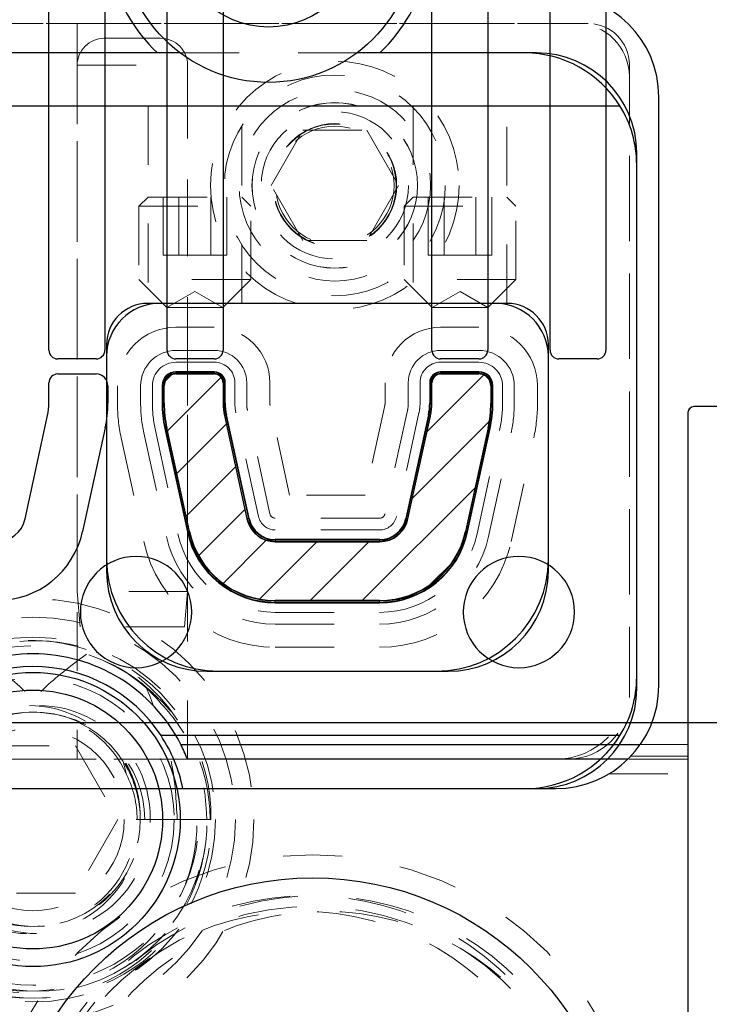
# Model space of a CAD drawing. Header units: inches. Extents: x 1802 to 2468, y -253 to -72.
# Tile 60 of 256: x 1821.91 to 1823.08, y -148.82 to -147.14. Entities that reach past the tile are written whole.
import ezdxf

# ---------------------------------------------------------------- set-up
doc = ezdxf.new("R2010")
doc.units = ezdxf.units.IN
doc.header["$LTSCALE"] = 0.5
doc.header["$MEASUREMENT"] = 0
doc.linetypes.add('HIDDEN', pattern=[0.225, 0.15, -0.075])
for name, color, linetype in [('APP-M-S', 30, 'Continuous'), ('APP-M-S2', 1, 'Continuous'), ('DIE-M-S', 8, 'Continuous'), ('DIE-M-S2', 1, 'Continuous'), ('DIE-M-S3', 8, 'Continuous'), ('DSS-M-S', 53, 'Continuous'), ('DST-M-S', 53, 'Continuous'), ('PAD-M-S', 135, 'Continuous'), ('PBU-M-S', 8, 'Continuous'), ('PUN-M-S', 8, 'Continuous'), ('ST1-M-S', 193, 'Continuous'), ('SVD-M-S', 8, 'Continuous'), ('SVF-M-S', 8, 'Continuous')]:
    doc.layers.add(name, color=color, linetype=linetype)

msp = doc.modelspace()

# ---------------------------------------------------------------- hatches: boundary and pattern name
at = {"layer": 'APP-M-S2'}
h = msp.add_hatch(dxfattribs=at)
h.set_pattern_fill('ANSI31', color=256, scale=0.5, style=0)
h.set_pattern_definition([(45, (-112.54644, -58.280767), (-0.0441941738, 0.0441941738), [])])
h.paths.add_polyline_path([(1825.35987, -144.99337, 1), (1825.35987, -144.80437, 1)])
h.paths.add_polyline_path([(1825.35987, -148.24337, 1), (1825.35987, -148.05437, 1)])
h.paths.add_polyline_path([(1824.65703, -147.70375), (1824.65703, -146.62375, 0.4142136), (1824.64203, -146.60875), (1824.58416, -146.60875, 0.6707333), (1824.55608, -146.67723, -0.2007469), (1824.56203, -146.69148), (1824.56203, -147.70375, 0.4142136), (1824.57703, -147.71875), (1824.64203, -147.71875, 0.4142136)])
h.paths.add_polyline_path([(1824.2077, -147.70375), (1824.2077, -146.69148, -0.2007469), (1824.21366, -146.67723, 0.6707333), (1824.18558, -146.60875), (1824.1277, -146.60875, 0.4142136), (1824.1127, -146.62375), (1824.1127, -147.70375, 0.4142136), (1824.1277, -147.71875), (1824.1927, -147.71875, 0.4142136)])
h.paths.add_polyline_path([(1824.00703, -146.42399), (1824.00703, -145.34399, 0.4142136), (1823.99203, -145.32899), (1823.92703, -145.32899, 0.4142136), (1823.91203, -145.34399), (1823.91203, -146.35626, -0.2007469), (1823.90608, -146.3705, 0.6707333), (1823.93416, -146.43899), (1823.99203, -146.43899, 0.4142136)])
h.paths.add_polyline_path([(1823.5577, -146.35626), (1823.5577, -145.34399, 0.4142136), (1823.5427, -145.32899), (1823.4777, -145.32899, 0.4142136), (1823.4627, -145.34399), (1823.4627, -146.42399, 0.4142136), (1823.4777, -146.43899), (1823.53558, -146.43899, 0.6707333), (1823.56366, -146.3705, -0.2007469)])
h.paths.add_polyline_path([(1822.66924, -148.01188), (1822.7075, -147.83606, 0.0536198), (1822.71203, -147.79387), (1822.71203, -147.76436, 0.4142136), (1822.69203, -147.74436), (1822.62703, -147.74436, 0.4142136), (1822.61203, -147.75936), (1822.61203, -147.79387, -0.0536198), (1822.60978, -147.8148), (1822.57152, -147.99061, -0.3527589), (1822.52344, -148.02936), (1822.3463, -148.02936, -0.3527589), (1822.29821, -147.99061), (1822.25995, -147.8148, -0.0536198), (1822.2577, -147.79387), (1822.2577, -147.75936, 0.4142136), (1822.2427, -147.74436), (1822.1777, -147.74436, 0.4142136), (1822.1577, -147.76436), (1822.1577, -147.79387, 0.0536198), (1822.16224, -147.83606), (1822.2005, -148.01188, 0.3527589), (1822.3463, -148.12936), (1822.52344, -148.12936, 0.3527589)])
h.paths.add_polyline_path([(1822.66924, -145.03586, 0.3527589), (1822.52344, -144.91837), (1822.3463, -144.91837, 0.3527589), (1822.2005, -145.03586), (1822.16224, -145.21167, 0.0536198), (1822.1577, -145.25386), (1822.1577, -145.28337, 0.4142136), (1822.1777, -145.30337), (1822.2427, -145.30337, 0.4142136), (1822.2577, -145.28837), (1822.2577, -145.25386, -0.0536198), (1822.25995, -145.23294), (1822.29821, -145.05712, -0.3527589), (1822.3463, -145.01837), (1822.52344, -145.01837, -0.3527589), (1822.57152, -145.05712), (1822.60978, -145.23294, -0.0536198), (1822.61203, -145.25386), (1822.61203, -145.28837, 0.4142136), (1822.62703, -145.30337), (1822.69203, -145.30337, 0.4142136), (1822.71203, -145.28337), (1822.71203, -145.25386, 0.0536198), (1822.7075, -145.21167)])

# ---------------------------------------------------------------- linework, layer by layer
at = {"layer": 'APP-M-S', "linetype": 'Continuous', "lineweight": 25}
for p, q in [((1822.05703, -146.62375), (1822.05703, -147.70375)), ((1822.1627, -147.70375), (1822.1627, -146.62375)), ((1822.70703, -146.62375), (1822.70703, -147.70375)), ((1822.8127, -147.70375), (1822.8127, -146.62375)), ((1821.96203, -147.70375), (1821.96203, -146.69148)), ((1822.2577, -146.69148), (1822.2577, -147.70375)), ((1822.61203, -147.70375), (1822.61203, -146.69148)), ((1822.9077, -146.69148), (1822.9077, -147.70375)), ((1822.04203, -147.71875), (1821.97703, -147.71875)), ((1822.2427, -147.71875), (1822.1777, -147.71875)), ((1822.69203, -147.71875), (1822.62703, -147.71875)), ((1822.8927, -147.71875), (1822.8277, -147.71875)), ((1821.97703, -147.74436), (1822.04203, -147.74436)), ((1822.1777, -147.74436), (1822.2427, -147.74436)), ((1822.62703, -147.74436), (1822.69203, -147.74436)), ((1821.96203, -147.79387), (1821.96203, -147.75936)), ((1822.06203, -147.76436), (1822.06203, -147.79387)), ((1822.1577, -147.79387), (1822.1577, -147.76436)), ((1822.2577, -147.75936), (1822.2577, -147.79387)), ((1822.61203, -147.79387), (1822.61203, -147.75936)), ((1822.71203, -147.76436), (1822.71203, -147.79387)), ((1821.92152, -147.99061), (1821.95978, -147.8148)), ((1822.25995, -147.8148), (1822.29821, -147.99061)), ((1822.57152, -147.99061), (1822.60978, -147.8148)), ((1822.0575, -147.83606), (1822.01924, -148.01188)), ((1822.2005, -148.01188), (1822.16224, -147.83606)), ((1822.7075, -147.83606), (1822.66924, -148.01188)), ((1822.3463, -148.02936), (1822.52344, -148.02936)), ((1822.52344, -148.12936), (1822.3463, -148.12936)), ((1821.45987, -148.33637), (1822.10987, -148.33637)), ((1822.10987, -148.33637), (1822.75987, -148.33637)), ((1822.75987, -148.33637), (1823.40987, -148.33637))]:
    msp.add_line(p, q, dxfattribs=at)
for centre, radius, start, end in [((1821.97703, -147.70375), 0.015, 180, 270), ((1822.04203, -147.70375), 0.015, 270, 0), ((1822.1777, -147.70375), 0.015, 180, 270), ((1822.2427, -147.70375), 0.015, 270, 0), ((1822.62703, -147.70375), 0.015, 180, 270), ((1822.69203, -147.70375), 0.015, 270, 0), ((1822.8277, -147.70375), 0.015, 180, 270), ((1822.8927, -147.70375), 0.015, 270, 0), ((1821.97703, -147.75936), 0.015, 90, 180), ((1822.04203, -147.76436), 0.02, 0, 90), ((1822.1777, -147.76436), 0.02, 90, 180), ((1822.2427, -147.75936), 0.015, 0, 90), ((1822.62703, -147.75936), 0.015, 90, 180), ((1822.69203, -147.76436), 0.02, 0, 90), ((1821.86361, -147.79387), 0.09843, 347.72299, 0), ((1821.86361, -147.79387), 0.19843, 347.72299, 0), ((1822.35613, -147.79387), 0.19843, 180, 192.27701), ((1822.35613, -147.79387), 0.09843, 180, 192.27701), ((1822.51361, -147.79387), 0.09843, 347.72299, 0), ((1822.51361, -147.79387), 0.19843, 347.72299, 0), ((1821.87344, -147.98015), 0.04921, 270, 347.72299), ((1822.3463, -147.98015), 0.04921, 192.27701, 270), ((1822.52344, -147.98015), 0.04921, 270, 347.72299), ((1821.87344, -147.98015), 0.14921, 270, 347.72299), ((1822.3463, -147.98015), 0.14921, 192.27701, 270), ((1822.52344, -147.98015), 0.14921, 270, 347.72299), ((1822.10987, -148.14887), 0.0945, 90, 270), ((1822.10987, -148.14887), 0.0945, 270, 90), ((1822.75987, -148.14887), 0.0945, 90, 270), ((1822.75987, -148.14887), 0.0945, 270, 90)]:
    msp.add_arc(centre, radius, start, end, dxfattribs=at)
at = {"layer": 'DIE-M-S', "linetype": 'Continuous', "lineweight": 25}
for p, q in [((1822.14612, -147.19887), (1821.12987, -147.19887)), ((1822.18487, -147.19887), (1822.14612, -147.19887)), ((1822.18487, -147.19887), (1822.14612, -147.19887)), ((1822.52361, -147.19887), (1822.48487, -147.19887)), ((1822.52361, -147.19887), (1822.48487, -147.19887)), ((1822.78987, -147.19887), (1822.52361, -147.19887)), ((1820.98831, -147.28887), (1822.93142, -147.28887)), ((1822.95987, -148.27887), (1822.95987, -147.36887)), ((1822.95987, -148.25887), (1822.95987, -147.38887)), ((1822.73987, -147.62436), (1822.12987, -147.62436)), ((1822.05987, -147.69436), (1822.05987, -148.07936)), ((1822.80987, -148.07936), (1822.80987, -147.69436)), ((1822.22987, -148.24936), (1822.63987, -148.24936)), ((1822.93142, -148.35887), (1822.15234, -148.35887)), ((1822.17929, -148.44887), (1822.78987, -148.44887))]:
    msp.add_line(p, q, dxfattribs=at)
at = {"layer": 'DIE-M-S', "linetype": 'HIDDEN', "lineweight": 18}
for p, q in [((1822.48487, -147.19887), (1822.18487, -147.19887)), ((1822.48487, -147.19887), (1822.18487, -147.19887)), ((1822.13037, -147.28887), (1822.13037, -147.62436)), ((1822.28937, -147.62436), (1822.28937, -147.28887)), ((1822.58037, -147.28887), (1822.58037, -147.62436)), ((1822.73937, -147.62436), (1822.73937, -147.28887))]:
    msp.add_line(p, q, dxfattribs=at)
at = {"layer": 'DIE-M-S', "linetype": 'Continuous', "lineweight": 25}
for centre, radius, start, end in [((1822.33487, -146.99887), 0.275, 313.34176, 226.65824), ((1822.76987, -147.38887), 0.19, 31.75686, 90), ((1822.78987, -147.36887), 0.17, 0, 90), ((1822.76987, -147.38887), 0.19, 0, 31.75686), ((1822.12987, -147.69436), 0.07, 90, 180), ((1822.73987, -147.69436), 0.07, 0, 90), ((1822.22987, -148.07936), 0.17, 180, 270), ((1822.63987, -148.07936), 0.17, 270, 0), ((1821.93487, -148.50137), 0.26, 33.23518, 146.76482), ((1822.76987, -148.25887), 0.19, 328.24314, 0), ((1822.78987, -148.27887), 0.17, 270, 0), ((1821.93487, -148.50137), 0.26, 11.64944, 33.23518), ((1822.76987, -148.25887), 0.19, 270, 328.24314)]:
    msp.add_arc(centre, radius, start, end, dxfattribs=at)
at = {"layer": 'DIE-M-S2', "linetype": 'Continuous', "lineweight": 25}
for p, q in [((1822.71987, -147.62436), (1822.14987, -147.62436)), ((1822.05987, -147.71436), (1822.05987, -148.05936)), ((1822.80987, -148.05936), (1822.80987, -147.71436)), ((1822.2427, -147.74076), (1822.1777, -147.74076)), ((1822.69203, -147.74076), (1822.62703, -147.74076)), ((1822.1541, -147.76436), (1822.1541, -147.79387)), ((1822.2613, -147.79387), (1822.2613, -147.75936)), ((1822.60843, -147.75936), (1822.60843, -147.79387)), ((1822.71563, -147.79387), (1822.71563, -147.76436)), ((1822.30173, -147.98985), (1822.26347, -147.81404)), ((1822.60627, -147.81404), (1822.56801, -147.98985)), ((1822.15872, -147.83683), (1822.19698, -148.01264)), ((1822.67275, -148.01264), (1822.71101, -147.83683)), ((1822.52344, -148.02576), (1822.3463, -148.02576)), ((1822.3463, -148.13296), (1822.52344, -148.13296)), ((1822.24987, -148.24936), (1822.61987, -148.24936))]:
    msp.add_line(p, q, dxfattribs=at)
for centre, radius, start, end in [((1822.14987, -147.71436), 0.09, 90, 180), ((1822.71987, -147.71436), 0.09, 0, 90), ((1822.1777, -147.76436), 0.0236, 90, 180), ((1822.2427, -147.75936), 0.0186, 0, 90), ((1822.62703, -147.75936), 0.0186, 90, 180), ((1822.69203, -147.76436), 0.0236, 0, 90), ((1822.35613, -147.79387), 0.20203, 180, 192.27701), ((1822.35613, -147.79387), 0.09483, 180, 192.27701), ((1822.51361, -147.79387), 0.09483, 347.72299, 0), ((1822.51361, -147.79387), 0.20203, 347.72299, 0), ((1822.3463, -147.98015), 0.04561, 192.27701, 270), ((1822.52344, -147.98015), 0.04561, 270, 347.72299), ((1822.3463, -147.98015), 0.15281, 192.27701, 270), ((1822.52344, -147.98015), 0.15281, 270, 347.72299), ((1822.24987, -148.05936), 0.19, 180, 270), ((1822.61987, -148.05936), 0.19, 270, 0)]:
    msp.add_arc(centre, radius, start, end, dxfattribs=at)
at = {"layer": 'DIE-M-S3', "linetype": 'HIDDEN', "lineweight": 18}
for p, q in [((1822.2427, -147.70436), (1822.1777, -147.70436)), ((1822.69203, -147.70436), (1822.62703, -147.70436)), ((1822.2427, -147.72436), (1822.1777, -147.72436)), ((1822.69203, -147.72436), (1822.62703, -147.72436)), ((1822.1177, -147.76436), (1822.1177, -147.79387)), ((1822.1377, -147.76436), (1822.1377, -147.79387)), ((1822.2777, -147.79387), (1822.2777, -147.75936)), ((1822.2977, -147.79387), (1822.2977, -147.75936)), ((1822.57203, -147.75936), (1822.57203, -147.79387)), ((1822.59203, -147.75936), (1822.59203, -147.79387)), ((1822.73203, -147.79387), (1822.73203, -147.76436)), ((1822.75203, -147.79387), (1822.75203, -147.76436)), ((1822.3373, -147.98211), (1822.29904, -147.8063)), ((1822.5707, -147.8063), (1822.53244, -147.98211)), ((1822.31776, -147.98636), (1822.2795, -147.81055)), ((1822.59024, -147.81055), (1822.55198, -147.98636)), ((1822.1427, -147.84032), (1822.18096, -148.01613)), ((1822.68878, -148.01613), (1822.72704, -147.84032)), ((1822.12316, -147.84457), (1822.16142, -148.02038)), ((1822.70832, -148.02038), (1822.74658, -147.84457)), ((1822.52344, -147.98936), (1822.3463, -147.98936)), ((1822.52344, -148.00936), (1822.3463, -148.00936)), ((1822.3463, -148.14936), (1822.52344, -148.14936)), ((1822.3463, -148.16936), (1822.52344, -148.16936))]:
    msp.add_line(p, q, dxfattribs=at)
for radius in [0.34375, 0.31, 0.24, 0.155]:
    msp.add_circle((1821.93487, -148.50137), radius, dxfattribs=at)
at = {"layer": 'DIE-M-S3', "linetype": 'Continuous', "lineweight": 25}
for radius in [0.25, 0.22]:
    msp.add_circle((1821.93487, -148.50137), radius, dxfattribs=at)
at = {"layer": 'DIE-M-S3', "linetype": 'HIDDEN', "lineweight": 18}
for centre, radius, start, end in [((1822.1777, -147.76436), 0.06, 90, 180), ((1822.2427, -147.75936), 0.055, 0, 90), ((1822.62703, -147.75936), 0.055, 90, 180), ((1822.69203, -147.76436), 0.06, 0, 90), ((1822.1777, -147.76436), 0.04, 90, 180), ((1822.2427, -147.75936), 0.035, 0, 90), ((1822.62703, -147.75936), 0.035, 90, 180), ((1822.69203, -147.76436), 0.04, 0, 90), ((1822.35613, -147.79387), 0.23843, 180, 192.27701), ((1822.35613, -147.79387), 0.21843, 180, 192.27701), ((1822.35613, -147.79387), 0.07843, 180, 192.27701), ((1822.35613, -147.79387), 0.05843, 180, 192.27701), ((1822.51361, -147.79387), 0.05843, 347.72299, 0), ((1822.51361, -147.79387), 0.07843, 347.72299, 0), ((1822.51361, -147.79387), 0.21843, 347.72299, 0), ((1822.51361, -147.79387), 0.23843, 347.72299, 0), ((1822.3463, -147.98015), 0.02921, 192.27701, 270), ((1822.3463, -147.98015), 0.00921, 192.27701, 270), ((1822.52344, -147.98015), 0.00921, 270, 347.72299), ((1822.52344, -147.98015), 0.02921, 270, 347.72299), ((1822.3463, -147.98015), 0.18921, 192.27701, 270), ((1822.3463, -147.98015), 0.16921, 192.27701, 270), ((1822.52344, -147.98015), 0.16921, 270, 347.72299), ((1822.52344, -147.98015), 0.18921, 270, 347.72299)]:
    msp.add_arc(centre, radius, start, end, dxfattribs=at)
at = {"layer": 'DSS-M-S', "linetype": 'HIDDEN', "lineweight": 18}
for p, q in [((1822.2427, -147.66499), (1822.1777, -147.66499)), ((1822.69203, -147.66499), (1822.62703, -147.66499)), ((1822.07833, -147.76436), (1822.07833, -147.79387)), ((1822.33707, -147.79387), (1822.33707, -147.75936)), ((1822.53266, -147.75936), (1822.53266, -147.79387)), ((1822.7914, -147.79387), (1822.7914, -147.76436)), ((1822.3706, -147.94999), (1822.33751, -147.79792)), ((1822.53223, -147.79792), (1822.49914, -147.94999)), ((1822.08469, -147.85294), (1822.12295, -148.02876)), ((1822.74679, -148.02876), (1822.78505, -147.85294)), ((1822.49914, -147.94999), (1822.3706, -147.94999)), ((1822.3463, -148.20873), (1822.52344, -148.20873))]:
    msp.add_line(p, q, dxfattribs=at)
for centre, radius, start, end in [((1822.1777, -147.76436), 0.09937, 90, 180), ((1822.2427, -147.75936), 0.09437, 0, 90), ((1822.62703, -147.75936), 0.09437, 90, 180), ((1822.69203, -147.76436), 0.09937, 0, 90), ((1822.35613, -147.79387), 0.2778, 180, 192.27701), ((1822.35613, -147.79387), 0.01906, 180, 192.27701), ((1822.51361, -147.79387), 0.01906, 347.72299, 0), ((1822.51361, -147.79387), 0.2778, 347.72299, 0), ((1822.3463, -147.98015), 0.22858, 192.27701, 270), ((1822.52344, -147.98015), 0.22858, 270, 347.72299)]:
    msp.add_arc(centre, radius, start, end, dxfattribs=at)
at = {"layer": 'DST-M-S', "linetype": 'HIDDEN', "lineweight": 18}
msp.add_circle((1822.44737, -147.42387), 0.14062, dxfattribs=at)
at = {"layer": 'DST-M-S', "linetype": 'Continuous', "lineweight": 25}
msp.add_circle((1822.40987, -149.12387), 0.52345, dxfattribs=at)
at = {"layer": 'PAD-M-S', "linetype": 'HIDDEN', "lineweight": 18}
for p, q in [((1821.05237, -147.14887), (1822.87737, -147.14887)), ((1822.85737, -147.14887), (1821.07237, -147.14887)), ((1822.00995, -147.14887), (1822.00995, -148.39887)), ((1822.19745, -147.74436), (1822.19745, -147.14887)), ((1822.94737, -147.21887), (1822.94737, -148.29387)), ((1822.94737, -148.27387), (1822.94737, -147.23887)), ((1822.1577, -147.75436), (1822.1577, -147.79495)), ((1822.2477, -147.74436), (1822.1677, -147.74436)), ((1822.2577, -147.7928), (1822.2577, -147.75436)), ((1822.61203, -147.75436), (1822.61203, -147.7928)), ((1822.70203, -147.74436), (1822.62203, -147.74436)), ((1822.71203, -147.79495), (1822.71203, -147.75436)), ((1823.05687, -147.79987), (1823.76187, -147.79987)), ((1822.2965, -147.98274), (1822.26018, -147.81585)), ((1822.60955, -147.81585), (1822.57324, -147.98274)), ((1823.04687, -149.73987), (1823.04687, -147.80987)), ((1822.16201, -147.83501), (1822.20221, -148.01975)), ((1822.66752, -148.01975), (1822.70772, -147.83501)), ((1822.19745, -148.39887), (1822.19745, -147.99787)), ((1822.51538, -148.02936), (1822.35436, -148.02936)), ((1822.33824, -148.12936), (1822.53149, -148.12936)), ((1822.84237, -148.39887), (1821.05237, -148.39887)), ((1821.07237, -148.39887), (1822.82237, -148.39887))]:
    msp.add_line(p, q, dxfattribs=at)
for radius in [0.211, 0.1405]:
    msp.add_circle((1822.44737, -147.42387), radius, dxfattribs=at)
for centre, radius, start, end in [((1822.85737, -147.23887), 0.09, 0, 90), ((1822.87737, -147.21887), 0.07, 0, 90), ((1822.1677, -147.75436), 0.01, 90, 180), ((1822.2477, -147.75436), 0.01, 0, 90), ((1822.62203, -147.75436), 0.01, 90, 180), ((1822.70203, -147.75436), 0.01, 0, 90), ((1822.34613, -147.79495), 0.18843, 180, 192.27701), ((1822.36613, -147.7928), 0.10843, 180, 192.27701), ((1822.50361, -147.7928), 0.10843, 347.72299, 0), ((1822.52361, -147.79495), 0.18843, 347.72299, 0), ((1823.05687, -147.80987), 0.01, 90, 180), ((1822.35436, -147.97015), 0.05921, 192.27701, 270), ((1822.51538, -147.97015), 0.05921, 270, 347.72299), ((1822.33824, -147.99015), 0.13921, 192.27701, 270), ((1822.53149, -147.99015), 0.13921, 270, 347.72299), ((1822.82237, -148.27387), 0.125, 270, 0), ((1822.84237, -148.29387), 0.105, 270, 0)]:
    msp.add_arc(centre, radius, start, end, dxfattribs=at)
at = {"layer": 'PBU-M-S', "linetype": 'HIDDEN', "lineweight": 18}
msp.add_circle((1822.44737, -147.42387), 0.1005, dxfattribs=at)
at = {"layer": 'PUN-M-S', "linetype": 'HIDDEN', "lineweight": 18}
for p, q in [((1822.2427, -147.74436), (1822.1777, -147.74436)), ((1822.2427, -147.74436), (1822.1777, -147.74436)), ((1822.19745, -147.99787), (1822.19745, -147.74436)), ((1822.19745, -147.99787), (1822.19745, -147.74436)), ((1822.69203, -147.74436), (1822.62703, -147.74436)), ((1822.69203, -147.74436), (1822.62703, -147.74436)), ((1822.1577, -147.76436), (1822.1577, -147.79387)), ((1822.1577, -147.76436), (1822.1577, -147.79387)), ((1822.2577, -147.79387), (1822.2577, -147.75936)), ((1822.2577, -147.79387), (1822.2577, -147.75936)), ((1822.61203, -147.75936), (1822.61203, -147.79387)), ((1822.61203, -147.75936), (1822.61203, -147.79387)), ((1822.71203, -147.79387), (1822.71203, -147.76436)), ((1822.71203, -147.79387), (1822.71203, -147.76436)), ((1822.29821, -147.99061), (1822.25995, -147.8148)), ((1822.29821, -147.99061), (1822.25995, -147.8148)), ((1822.60978, -147.8148), (1822.57152, -147.99061)), ((1822.60978, -147.8148), (1822.57152, -147.99061)), ((1822.16224, -147.83606), (1822.2005, -148.01188)), ((1822.16224, -147.83606), (1822.2005, -148.01188)), ((1822.66924, -148.01188), (1822.7075, -147.83606)), ((1822.66924, -148.01188), (1822.7075, -147.83606)), ((1822.52344, -148.02936), (1822.3463, -148.02936)), ((1822.52344, -148.02936), (1822.3463, -148.02936)), ((1822.3463, -148.12936), (1822.52344, -148.12936)), ((1822.3463, -148.12936), (1822.52344, -148.12936))]:
    msp.add_line(p, q, dxfattribs=at)
for centre, radius, start, end in [((1822.1777, -147.76436), 0.02, 90, 180), ((1822.1777, -147.76436), 0.02, 90, 180), ((1822.2427, -147.75936), 0.015, 0, 90), ((1822.2427, -147.75936), 0.015, 0, 90), ((1822.62703, -147.75936), 0.015, 90, 180), ((1822.62703, -147.75936), 0.015, 90, 180), ((1822.69203, -147.76436), 0.02, 0, 90), ((1822.69203, -147.76436), 0.02, 0, 90), ((1822.35613, -147.79387), 0.19843, 180, 192.27701), ((1822.35613, -147.79387), 0.19843, 180, 192.27701), ((1822.35613, -147.79387), 0.09843, 180, 192.27701), ((1822.35613, -147.79387), 0.09843, 180, 192.27701), ((1822.51361, -147.79387), 0.09843, 347.72299, 0), ((1822.51361, -147.79387), 0.09843, 347.72299, 0), ((1822.51361, -147.79387), 0.19843, 347.72299, 0), ((1822.51361, -147.79387), 0.19843, 347.72299, 0), ((1822.3463, -147.98015), 0.04921, 192.27701, 270), ((1822.3463, -147.98015), 0.04921, 192.27701, 270), ((1822.52344, -147.98015), 0.04921, 270, 347.72299), ((1822.52344, -147.98015), 0.04921, 270, 347.72299), ((1822.3463, -147.98015), 0.14921, 192.27701, 270), ((1822.3463, -147.98015), 0.14921, 192.27701, 270), ((1822.52344, -147.98015), 0.14921, 270, 347.72299), ((1822.52344, -147.98015), 0.14921, 270, 347.72299)]:
    msp.add_arc(centre, radius, start, end, dxfattribs=at)
at = {"layer": 'ST1-M-S', "linetype": 'Continuous', "lineweight": 25}
for p, q in [((1822.99737, -148.27387), (1822.99737, -147.27387)), ((1822.1777, -147.74136), (1822.1777, -147.74376)), ((1822.2427, -147.74136), (1822.1777, -147.74136)), ((1822.2427, -147.74136), (1822.2427, -147.74376)), ((1822.62703, -147.74136), (1822.62703, -147.74376)), ((1822.69203, -147.74136), (1822.62703, -147.74136)), ((1822.69203, -147.74136), (1822.69203, -147.74376)), ((1822.2427, -147.74376), (1822.1777, -147.74376)), ((1822.69203, -147.74376), (1822.62703, -147.74376)), ((1822.1547, -147.76436), (1822.1571, -147.76436)), ((1822.1547, -147.76436), (1822.1547, -147.79387)), ((1822.1571, -147.76436), (1822.1571, -147.79387)), ((1822.2607, -147.75936), (1822.2583, -147.75936)), ((1822.2583, -147.79387), (1822.2583, -147.75936)), ((1822.2607, -147.79387), (1822.2607, -147.75936)), ((1822.60903, -147.75936), (1822.61143, -147.75936)), ((1822.60903, -147.75936), (1822.60903, -147.79387)), ((1822.61143, -147.75936), (1822.61143, -147.79387)), ((1822.71503, -147.76436), (1822.71263, -147.76436)), ((1822.71263, -147.79387), (1822.71263, -147.76436)), ((1822.71503, -147.79387), (1822.71503, -147.76436)), ((1822.1547, -147.79387), (1822.1571, -147.79387)), ((1822.2607, -147.79387), (1822.2583, -147.79387)), ((1822.60903, -147.79387), (1822.61143, -147.79387)), ((1822.71503, -147.79387), (1822.71263, -147.79387)), ((1823.76187, -147.79987), (1823.05687, -147.79987)), ((1822.26289, -147.81416), (1822.26054, -147.81467)), ((1822.2988, -147.99049), (1822.26054, -147.81467)), ((1822.30115, -147.98998), (1822.26289, -147.81416)), ((1822.60685, -147.81416), (1822.56859, -147.98998)), ((1822.6092, -147.81467), (1822.57094, -147.99049)), ((1822.60685, -147.81416), (1822.6092, -147.81467)), ((1823.04687, -147.80987), (1823.04687, -149.73987)), ((1822.15931, -147.8367), (1822.16165, -147.83619)), ((1822.15931, -147.8367), (1822.19757, -148.01252)), ((1822.16165, -147.83619), (1822.19991, -148.01201)), ((1822.66982, -148.01201), (1822.70808, -147.83619)), ((1822.67217, -148.01252), (1822.71043, -147.8367)), ((1822.71043, -147.8367), (1822.70808, -147.83619)), ((1822.30115, -147.98998), (1822.2988, -147.99049)), ((1822.56859, -147.98998), (1822.57094, -147.99049)), ((1822.19757, -148.01252), (1822.19991, -148.01201)), ((1822.67217, -148.01252), (1822.66982, -148.01201)), ((1822.3463, -148.02636), (1822.3463, -148.02876)), ((1822.52344, -148.02636), (1822.3463, -148.02636)), ((1822.52344, -148.02876), (1822.3463, -148.02876)), ((1822.52344, -148.02636), (1822.52344, -148.02876)), ((1822.3463, -148.13236), (1822.3463, -148.12996)), ((1822.3463, -148.12996), (1822.52344, -148.12996)), ((1822.3463, -148.13236), (1822.52344, -148.13236)), ((1822.52344, -148.13236), (1822.52344, -148.12996)), ((1822.18584, -148.37387), (1822.96598, -148.37387)), ((1822.94484, -148.39887), (1822.19704, -148.39887)), ((1821.07237, -148.44887), (1822.82237, -148.44887))]:
    msp.add_line(p, q, dxfattribs=at)
at = {"layer": 'ST1-M-S', "linetype": 'HIDDEN', "lineweight": 18}
for p, q in [((1822.96598, -148.37387), (1823.04687, -148.37387)), ((1823.04687, -148.39387), (1822.94975, -148.39387)), ((1823.04687, -148.39887), (1822.94484, -148.39887)), ((1822.91251, -148.42387), (1823.04687, -148.42387))]:
    msp.add_line(p, q, dxfattribs=at)
at = {"layer": 'ST1-M-S', "linetype": 'Continuous', "lineweight": 25}
for centre, radius, start, end in [((1822.82237, -147.27387), 0.175, 0, 90), ((1822.1777, -147.76436), 0.023, 90, 180), ((1822.2427, -147.75936), 0.018, 0, 90), ((1822.62703, -147.75936), 0.018, 90, 180), ((1822.69203, -147.76436), 0.023, 0, 90), ((1822.1777, -147.76436), 0.0206, 90, 180), ((1822.2427, -147.75936), 0.0156, 0, 90), ((1822.62703, -147.75936), 0.0156, 90, 180), ((1822.69203, -147.76436), 0.0206, 0, 90), ((1822.35613, -147.79387), 0.20143, 180, 192.27701), ((1822.35613, -147.79387), 0.19903, 180, 192.27701), ((1822.35613, -147.79387), 0.09783, 180, 192.27701), ((1822.35613, -147.79387), 0.09543, 180, 192.27701), ((1822.51361, -147.79387), 0.09543, 347.72299, 0), ((1822.51361, -147.79387), 0.09783, 347.72299, 0), ((1822.51361, -147.79387), 0.19903, 347.72299, 0), ((1822.51361, -147.79387), 0.20143, 347.72299, 0), ((1823.05687, -147.80987), 0.01, 90, 180), ((1822.3463, -147.98015), 0.04861, 192.27701, 270), ((1822.3463, -147.98015), 0.04621, 192.27701, 270), ((1822.52344, -147.98015), 0.04621, 270, 347.72299), ((1822.52344, -147.98015), 0.04861, 270, 347.72299), ((1822.3463, -147.98015), 0.15221, 192.27701, 270), ((1822.3463, -147.98015), 0.14981, 192.27701, 270), ((1822.52344, -147.98015), 0.14981, 270, 347.72299), ((1822.52344, -147.98015), 0.15221, 270, 347.72299), ((1821.93487, -148.50137), 0.2815, 26.93187, 153.06813), ((1822.82237, -148.27387), 0.175, 270, 0), ((1821.93487, -148.50137), 0.2815, 21.35348, 26.93187)]:
    msp.add_arc(centre, radius, start, end, dxfattribs=at)
at = {"layer": 'ST1-M-S', "linetype": 'HIDDEN', "lineweight": 18}
msp.add_arc((1821.93487, -148.50137), 0.2815, 169.25135, 10.74865, dxfattribs=at)
at = {"layer": 'SVD-M-S', "linetype": 'HIDDEN', "lineweight": 18}
for p, q in [((1822.13037, -147.44387), (1822.11487, -147.45937)), ((1822.13037, -147.44387), (1822.28937, -147.44387)), ((1822.15577, -147.54229), (1822.15577, -147.44387)), ((1822.18282, -147.54229), (1822.18282, -147.44387)), ((1822.23692, -147.54229), (1822.23692, -147.44387)), ((1822.26397, -147.54229), (1822.26397, -147.44387)), ((1822.30487, -147.45937), (1822.28937, -147.44387)), ((1822.58037, -147.44387), (1822.56487, -147.45937)), ((1822.58037, -147.44387), (1822.73937, -147.44387)), ((1822.60577, -147.54229), (1822.60577, -147.44387)), ((1822.63282, -147.54229), (1822.63282, -147.44387)), ((1822.68692, -147.54229), (1822.68692, -147.44387)), ((1822.71397, -147.54229), (1822.71397, -147.44387)), ((1822.75487, -147.45937), (1822.73937, -147.44387)), ((1822.11487, -147.45937), (1822.30487, -147.45937)), ((1822.11487, -147.45937), (1822.11487, -147.58387)), ((1822.30487, -147.58387), (1822.30487, -147.45937)), ((1822.56487, -147.45937), (1822.75487, -147.45937)), ((1822.56487, -147.45937), (1822.56487, -147.58387)), ((1822.75487, -147.58387), (1822.75487, -147.45937)), ((1822.15577, -147.54229), (1822.18282, -147.54229)), ((1822.18282, -147.54229), (1822.23692, -147.54229)), ((1822.23692, -147.54229), (1822.26397, -147.54229)), ((1822.60577, -147.54229), (1822.63282, -147.54229)), ((1822.63282, -147.54229), (1822.68692, -147.54229)), ((1822.68692, -147.54229), (1822.71397, -147.54229)), ((1822.30487, -147.58387), (1822.11487, -147.58387)), ((1822.11487, -147.58387), (1822.16237, -147.63137)), ((1822.25737, -147.63137), (1822.30487, -147.58387)), ((1822.75487, -147.58387), (1822.56487, -147.58387)), ((1822.56487, -147.58387), (1822.61237, -147.63137)), ((1822.70737, -147.63137), (1822.75487, -147.58387)), ((1822.20987, -147.60394), (1822.16237, -147.63137)), ((1822.25737, -147.63137), (1822.20987, -147.60394)), ((1822.65987, -147.60394), (1822.61237, -147.63137)), ((1822.70737, -147.63137), (1822.65987, -147.60394)), ((1822.25737, -147.63137), (1822.16237, -147.63137)), ((1822.70737, -147.63137), (1822.61237, -147.63137)), ((1822.13398, -148.28327), (1822.11706, -148.26895)), ((1821.8627, -148.37637), (1822.00704, -148.37637)), ((1822.00704, -148.37637), (1822.07921, -148.50137)), ((1822.08804, -148.40272), (1822.09375, -148.425)), ((1822.07921, -148.50137), (1822.00704, -148.62637)), ((1822.11167, -148.50137), (1822.11011, -148.50137)), ((1822.11706, -148.50137), (1822.11167, -148.50137)), ((1822.12466, -148.50137), (1822.11706, -148.50137)), ((1822.17982, -148.50137), (1822.12466, -148.50137)), ((1822.23018, -148.50137), (1822.17982, -148.50137)), ((1822.23557, -148.50137), (1822.23018, -148.50137)), ((1822.23557, -148.50137), (1822.23713, -148.50137)), ((1822.00704, -148.62637), (1821.8627, -148.62637))]:
    msp.add_line(p, q, dxfattribs=at)
at = {"layer": 'SVD-M-S', "linetype": 'Continuous', "lineweight": 25}
for radius in [0.25, 0.156]:
    msp.add_circle((1822.33487, -146.99887), radius, dxfattribs=at)
at = {"layer": 'SVD-M-S', "linetype": 'HIDDEN', "lineweight": 18}
msp.add_circle((1821.93487, -148.50137), 0.375, dxfattribs=at)
for centre, radius, start, end in [((1821.93051, -148.49481), 0.29797, 32.96864, 181.26136), ((1821.93834, -148.49639), 0.29883, 359.04604, 180.95396), ((1821.93487, -148.50137), 0.29531, 51.90762, 0), ((1821.9417, -148.49326), 0.28553, 46.10721, 72.9246), ((1821.92648, -148.49814), 0.19061, 359.02938, 180.97062), ((1821.94326, -148.49814), 0.19061, 359.02938, 180.97062), ((1821.93277, -148.49899), 0.1801, 82.16438, 180.75568), ((1821.93487, -148.50137), 0.18219, 32.78425, 0), ((1821.93697, -148.49899), 0.1801, 359.24432, 97.83562), ((1821.92993, -148.49769), 0.17923, 23.92963, 81.20752), ((1821.93487, -148.50137), 0.18219, 0, 31.55865), ((1821.9314, -148.50634), 0.29883, 179.04604, 0.95396), ((1821.93834, -148.50634), 0.29883, 179.04604, 0.95396), ((1821.92648, -148.50615), 0.28696, 179.04604, 0.95396), ((1821.94326, -148.50615), 0.28696, 179.04604, 0.95396), ((1821.92648, -148.5046), 0.19061, 179.02938, 0.97062), ((1821.94326, -148.5046), 0.19061, 179.02938, 0.97062), ((1821.9314, -148.5044), 0.17874, 179.02938, 0.97062), ((1821.93834, -148.5044), 0.17874, 179.02938, 0.97062)]:
    msp.add_arc(centre, radius, start, end, dxfattribs=at)
for centre, major_axis, start_param, end_param in [((1821.93756, -148.50137), (0.29801, 0), 0, 0.9243992), ((1821.93106, -148.50137), (-0.18599, 0), 4.8128393, 6.2831853), ((1821.93867, -148.50137), (0.18599, 0), 0, 1.470346), ((1821.93217, -148.50137), (0.17949, 0), 0, 0.4505959)]:
    msp.add_ellipse(centre, major_axis=major_axis, ratio=0.9770042, start_param=start_param, end_param=end_param, dxfattribs=at)
for points, knots in [([(1821.8442, -148.22032), (1821.86754, -148.23797), (1821.90787, -148.26848), (1821.94266, -148.30513), (1821.95732, -148.32057)], [0, 0, 0, 0, 0.5786393, 1, 1, 1, 1]), ([(1822.02554, -148.22032), (1822.0022, -148.23797), (1821.96187, -148.26848), (1821.92707, -148.30513), (1821.91241, -148.32057)], [0, 0, 0, 0, 0.5786393, 1, 1, 1, 1]), ([(1822.12726, -148.27733), (1822.1502, -148.30135), (1822.19605, -148.34935), (1822.22617, -148.43171), (1822.22913, -148.48316), (1822.23018, -148.50137)], [0, 0, 0, 0, 0.3929294, 0.7851672, 1, 1, 1, 1]), ([(1822.17982, -148.50137), (1822.17808, -148.46918), (1822.17388, -148.39165), (1822.14446, -148.31952), (1822.12726, -148.27733)], [0, 0, 0, 0, 0.4150678, 1, 1, 1, 1])]:
    msp.add_open_spline(points, degree=3, knots=knots, dxfattribs=at)
at = {"layer": 'SVF-M-S', "linetype": 'HIDDEN', "lineweight": 18}
for p, q in [((1822.15145, -147.17387), (1822.05595, -147.17387)), ((1822.00995, -147.21987), (1822.19745, -147.21987)), ((1822.00995, -147.21987), (1822.00995, -148.11387)), ((1822.19745, -148.11387), (1822.19745, -147.21987)), ((1822.33912, -147.42387), (1822.39324, -147.33012)), ((1822.39324, -147.33012), (1822.50149, -147.33012)), ((1822.50149, -147.33012), (1822.55562, -147.42387)), ((1822.39324, -147.51762), (1822.33912, -147.42387)), ((1822.55562, -147.42387), (1822.50149, -147.51762)), ((1822.50149, -147.51762), (1822.39324, -147.51762)), ((1822.19745, -148.11387), (1822.00995, -148.11387)), ((1822.00995, -148.11387), (1822.0152, -148.17387)), ((1822.1922, -148.17387), (1822.19745, -148.11387)), ((1822.1922, -148.17387), (1822.0152, -148.17387))]:
    msp.add_line(p, q, dxfattribs=at)
for centre, radius in [((1822.44737, -147.42387), 0.1875), ((1822.44737, -147.42387), 0.1625), ((1822.44737, -147.42387), 0.125), ((1822.44737, -147.42387), 0.10497), ((1822.44737, -147.42387), 0.1047), ((1822.44737, -147.42387), 0.10418), ((1822.40987, -149.12387), 0.5625)]:
    msp.add_circle(centre, radius, dxfattribs=at)
at = {"layer": 'SVF-M-S', "linetype": 'Continuous', "lineweight": 25}
msp.add_circle((1822.40987, -149.12387), 0.52345, dxfattribs=at)
at = {"layer": 'SVF-M-S', "linetype": 'HIDDEN', "lineweight": 18}
for centre, radius, start, end in [((1822.05595, -147.21987), 0.046, 90, 180), ((1822.15145, -147.21987), 0.046, 0, 90), ((1822.40335, -149.11228), 0.48166, 358.62082, 181.37918), ((1822.41639, -149.11228), 0.48166, 358.62082, 181.37918), ((1822.39049, -149.1129), 0.45575, 358.62082, 181.37918), ((1822.40987, -149.12387), 0.475, 236.08967, 180), ((1822.42925, -149.1129), 0.45575, 358.62082, 181.37918)]:
    msp.add_arc(centre, radius, start, end, dxfattribs=at)

doc.saveas('drawing.dxf')
